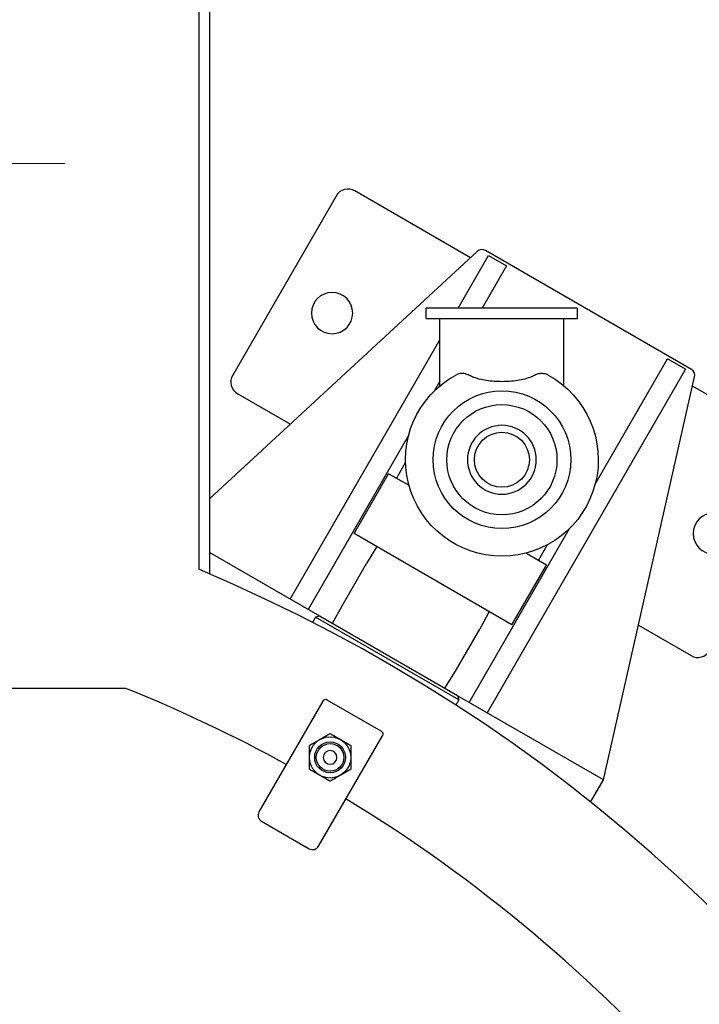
# Model space of a CAD drawing. Header units: inches. Extents: x 1 to 669, y 0 to 417.
# Tile 181 of 256: x 129 to 141, y 381 to 399. Entities that reach past the tile are written whole.
import ezdxf

# ---------------------------------------------------------------- set-up
doc = ezdxf.new("R2010")
doc.units = ezdxf.units.IN
doc.header["$LTSCALE"] = 12
doc.header["$MEASUREMENT"] = 0
doc.header["$PDMODE"] = 1
doc.layers.get('0').update_dxf_attribs({"linetype": 'CONTINUOUS'})
doc.layers.get('Defpoints').update_dxf_attribs({"linetype": 'CONTINUOUS'})
doc.layers.add('D', color=2, linetype='CONTINUOUS')
doc.layers.add('Q', color=4, linetype='CONTINUOUS')
doc.layers.add('Leader', color=41, linetype='CONTINUOUS', lineweight=13)
doc.styles.get("Standard").update_dxf_attribs({"font": 'SIMPLEX.SHX', "width": 0.875})
doc.dimstyles.new('STANDARD$0', dxfattribs={"dimscale": 32, "dimtxt": 0.09375, "dimasz": 0.0625, "dimexe": 0.03125, "dimexo": 0.03125, "dimgap": 0.03125, "dimtad": 1, "dimtih": 1, "dimtoh": 1, "dimdec": 4, "dimzin": 12, "dimdsep": 46, "dimlunit": 5, "dimtxsty": 'Standard', "dimcen": -0.03125, "dimclrd": 256, "dimclre": 256, "dimclrt": 256, "dimadec": 0, "dimazin": 0, "dimtfac": 0.875, "dimtdec": 4, "dimtofl": 0, "dimtmove": 0, "dimatfit": 3, "dimfxl": 1, "dimtolj": 1, "dimtzin": 12, "dimlwd": 13, "dimlwe": 13, "dimarcsym": 0})

# ---------------------------------------------------------------- blocks, each defined once
blk = doc.blocks.new('*D24')
at = {"layer": 'D', "lineweight": 13, "transparency": 16777216}
for p, q in [((121.74, 407.09), (174.159, 407.09)), ((173.159, 405.09), (173.159, 371.688)), ((173.159, 319.169), (173.159, 366.688)), ((121.151, 317.169), (174.159, 317.169))]:
    blk.add_line(p, q, dxfattribs=at)
at = {"layer": 'D', "transparency": 16777216}
for points in [[(172.825, 405.09), (173.492, 405.09), (173.159, 407.09)], [(172.825, 319.169), (173.492, 319.169), (173.159, 317.169)]]:
    blk.add_solid(points, dxfattribs=at)
at = {"layer": 'Defpoints', "color": 0, "transparency": 16777216}
for p in [(120.74, 407.09), (120.151, 317.169), (173.159, 317.169)]:
    blk.add_point(p, dxfattribs=at)
at = {"layer": 'D', "transparency": 16777216, "insert": (173.159, 369.188), "char_height": 3, "attachment_point": 5}
blk.add_mtext('\\A1;90{}{\\C2;%%p1}', dxfattribs=at)

msp = doc.modelspace()

# ---------------------------------------------------------------- linework, layer by layer
at = {"extrusion": (-2.44929e-16, -1, -2.22045e-16)}
for p, q in [((131.7761, 388.93334), (131.7761, 406.83975)), ((131.9636, 406.65225), (131.9636, 388.85378)), ((136.69785, 394.59224), (134.59998, 395.80344)), ((134.25847, 395.71194), (132.38347, 392.46434)), ((136.82243, 394.70743), (131.9636, 390.21463)), ((140.70741, 392.56599), (136.96979, 394.7239)), ((136.47534, 393.67667), (137.02796, 394.63383)), ((137.02796, 394.63383), (137.35272, 394.44633)), ((137.35272, 394.44633), (136.90836, 393.67667)), ((136.1442, 392.26714), (136.1442, 393.48917)), ((133.42742, 388.39751), (136.1442, 393.10311)), ((138.96237, 390.48433), (140.27555, 392.75883)), ((140.60031, 392.57133), (140.27555, 392.75883)), ((140.60031, 392.57133), (136.99978, 386.33501)), ((136.1442, 392.35311), (136.03954, 392.17183)), ((139.11071, 385.11626), (140.76682, 392.43013)), ((142.82722, 391.05344), (140.72935, 392.26465)), ((132.47498, 392.12283), (133.43059, 391.57111)), ((135.57603, 391.369), (133.75218, 388.21001)), ((136.67502, 386.52251), (138.49886, 389.6815)), ((133.96219, 388.08876), (131.9636, 389.24265)), ((133.88706, 388.06863), (133.8333, 387.97551)), ((133.96902, 388.09059), (133.88706, 388.06863)), ((136.48514, 386.56863), (133.88706, 388.06863)), ((133.96902, 388.09059), (136.46318, 386.65059)), ((139.74661, 387.92456), (140.70222, 387.37283)), ((130.44673, 386.77725), (125.7761, 386.77725)), ((136.46318, 386.65059), (136.48514, 386.56863)), ((139.11071, 385.11626), (136.46501, 386.64376)), ((134.01733, 386.54427), (132.85983, 384.53942)), ((135.0779, 386.00123), (134.0993, 386.56623)), ((136.48514, 386.56863), (136.43138, 386.47551)), ((133.94237, 383.91442), (135.09987, 385.91927)), ((138.8785, 384.71406), (139.11071, 385.11626)), ((132.90559, 384.36867), (133.77161, 383.86867))]:
    msp.add_line(p, q, dxfattribs=at)
at = {"extrusion": (5.43852e-32, 2.22045e-16, -1)}
for centre, radius in [((-134.187, 393.58814), 0.375), ((-141.1152, 389.58814), 0.375), ((-134.1511, 385.52596), 0.125)]:
    msp.add_circle(centre, radius, dxfattribs=at)
for radius in [0.375, 0.28, 0.25]:
    msp.add_circle((134.1511, 385.52596), radius)
for centre, radius, start, end in [((134.47498, 395.58694), 0.25, 60, 150), ((136.90729, 394.61565), 0.125, 60, 132.758541), ((140.64491, 392.45774), 0.125, 347.241459, 60), ((132.59998, 392.33934), 0.25, 150, 240), ((120.1511, 361.27725), 30, 192.904892, 67.197332), ((140.82722, 387.58934), 0.25, 240, 330), ((120.1511, 361.27725), 27.5, 61.302289, 68.013597), ((134.0693, 386.51427), 0.06, 60, 150), ((120.1511, 361.27725), 27.5, 41.302289, 58.697711), ((132.96809, 384.47692), 0.125, 150, 240), ((133.83411, 383.97692), 0.125, 240, 330)]:
    msp.add_arc(centre, radius, start, end)
msp.add_arc((-135.0479, 385.94927), 0.06, 120, 210, dxfattribs=at)
for points, weights in [([(133.9636, 385.85072), (134.05062, 385.90096), (134.1511, 385.95897)], [1, 1.07229945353, 1.06727231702]), ([(134.1511, 385.95897), (134.25158, 385.90096), (134.3386, 385.85072)], [1.06727231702, 1.07229945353, 1]), ([(133.7761, 385.74247), (133.87658, 385.80048), (133.9636, 385.85072)], [1.06727231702, 1.07229945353, 1]), ([(133.7761, 385.52596), (133.7761, 385.62644), (133.7761, 385.74247)], [1, 1.07229945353, 1.06727231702]), ([(134.3386, 385.85072), (134.42562, 385.80048), (134.5261, 385.74247)], [1, 1.07229945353, 1.06727231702]), ([(134.5261, 385.74247), (134.5261, 385.62644), (134.5261, 385.52596)], [1.06727231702, 1.07229945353, 1]), ([(133.7761, 385.30945), (133.7761, 385.42548), (133.7761, 385.52596)], [1.06727231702, 1.07229945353, 1]), ([(134.5261, 385.52596), (134.5261, 385.42548), (134.5261, 385.30945)], [1, 1.07229945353, 1.06727231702]), ([(133.9636, 385.2012), (133.87658, 385.25144), (133.7761, 385.30945)], [1, 1.07229945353, 1.06727231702]), ([(134.1511, 385.09295), (134.05062, 385.15096), (133.9636, 385.2012)], [1.06727231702, 1.07229945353, 1]), ([(134.3386, 385.2012), (134.25158, 385.15096), (134.1511, 385.09295)], [1, 1.07229945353, 1.06727231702]), ([(134.5261, 385.30945), (134.42562, 385.25144), (134.3386, 385.2012)], [1.06727231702, 1.07229945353, 1])]:
    msp.add_rational_spline(points, weights, degree=2)
at = {"layer": 'Leader'}
msp.add_line((121.1511, 396.30515), (129.3386, 396.30515), dxfattribs=at)
at = {"layer": 'Q', "extrusion": (-2.44929e-16, -1, -2.22045e-16)}
for p, q in [((138.6442, 393.67667), (135.8942, 393.67667)), ((135.8942, 393.48917), (135.8942, 393.67667)), ((138.6442, 393.48917), (138.6442, 393.67667)), ((135.8942, 393.48917), (138.6442, 393.48917)), ((138.3942, 392.26714), (138.3942, 393.48917)), ((135.35426, 390.58889), (135.51994, 390.87586)), ((134.58593, 389.5891), (135.21093, 390.67164)), ((135.58354, 390.45651), (135.21093, 390.67164)), ((137.45247, 387.9341), (134.58593, 389.5891)), ((135.00057, 389.34971), (134.81025, 389.04263)), ((137.93415, 389.09939), (138.09983, 389.38636)), ((138.07747, 389.01664), (137.70486, 389.23176)), ((134.36825, 388.27707), (134.81025, 389.04263)), ((137.45247, 387.9341), (138.07747, 389.01664)), ((134.19747, 387.9587), (134.36825, 388.27707)), ((137.03783, 388.1735), (136.86706, 387.85513)), ((136.42506, 387.08957), (136.86706, 387.85513)), ((136.23473, 386.78249), (136.42506, 387.08957))]:
    msp.add_line(p, q, dxfattribs=at)
at = {"layer": 'Q'}
for radius in [1.25, 1, 0.5]:
    msp.add_circle((137.2692, 390.92667), radius, dxfattribs=at)
at = {"layer": 'Q', "extrusion": (5.43852e-32, 2.22045e-16, -1)}
msp.add_circle((-137.2692, 390.92667), 0.625, dxfattribs=at)
msp.add_arc((-137.2692, 390.92667), 1.75, 118.630386, 61.369614, dxfattribs=at)
at = {"layer": 'Q'}
for points, knots in [([(136.6666, 392.46269), (136.66471, 392.46367), (136.6628, 392.46462), (136.62892, 392.48094), (136.59093, 392.49037), (136.50984, 392.49205), (136.46831, 392.48324), (136.43068, 392.46269)], [-0.915698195, -0.915698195, -0.915698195, -0.915698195, -0.889627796, -0.889627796, -0.457798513, -0.457798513, 0, 0, 0, 0]), ([(137.8718, 392.46269), (137.85019, 392.45156), (137.82808, 392.44136), (137.76838, 392.41679), (137.72777, 392.40311), (137.64176, 392.38013), (137.59636, 392.3708), (137.45689, 392.34923), (137.35931, 392.34333), (137.17909, 392.34333), (137.08151, 392.34923), (136.94205, 392.3708), (136.89664, 392.38013), (136.81063, 392.40311), (136.77002, 392.41679), (136.71033, 392.44136), (136.68822, 392.45156), (136.6666, 392.46269)], [4.82602548, 4.82602548, 4.82602548, 4.82602548, 5.03301921, 5.03301921, 5.37632429, 5.37632429, 5.71962937, 5.71962937, 6.40623953, 6.40623953, 7.09284969, 7.09284969, 7.43615477, 7.43615477, 7.77945985, 7.77945985, 7.98645358, 7.98645358, 7.98645358, 7.98645358]), ([(138.10773, 392.46269), (138.08475, 392.47524), (138.05965, 392.48376), (138.00648, 392.49229), (137.97873, 392.49235), (137.92213, 392.48359), (137.89513, 392.47474), (137.8718, 392.46269)], [-6.073105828, -6.073105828, -6.073105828, -6.073105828, -5.793581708, -5.793581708, -5.517035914, -5.517035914, -5.231049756, -5.231049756, -5.231049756, -5.231049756])]:
    msp.add_open_spline(points, degree=3, knots=knots, dxfattribs=at)

# ---------------------------------------------------------------- dimensions: what is measured, and where the dimension line sits
at = {"layer": 'D'}
dim = msp.add_linear_dim(base=(173.15851, 317.16945), p1=(120.7396, 407.08975), p2=(120.1511, 317.16945), angle=90, text='<>{}{\\C2;%%p1}', dimstyle='STANDARD$0', override={"dimdec": 1, "dimtp": 1, "dimtm": 1, "dimarcsym": 1}, dxfattribs=at)
dim.commit()
dim.dimension.update_dxf_attribs({"geometry": '*D24', "text_midpoint": (173.15851, 369.18774), "dimtype": 160})

doc.saveas('drawing.dxf')
